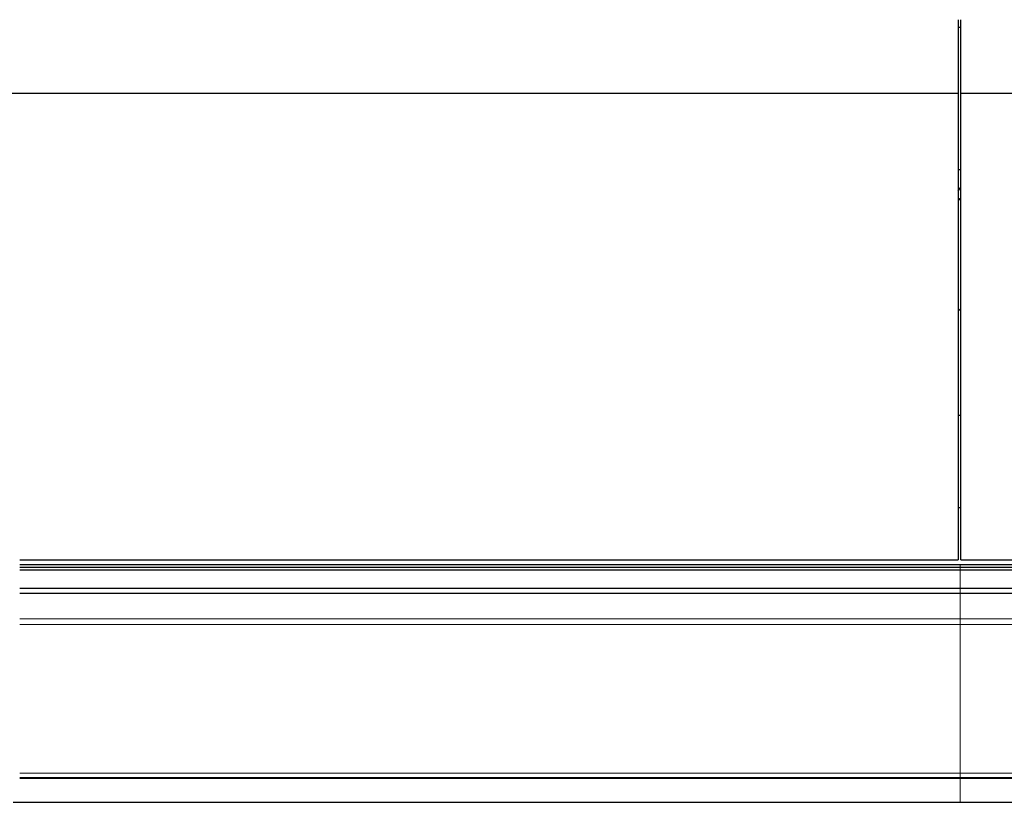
# Model space of a CAD drawing. Header units: inches. Extents: x 0 to 23760, y -13 to 16800.
# Tile 170 of 214: x 16764 to 17949, y 12897 to 13839. Entities that reach past the tile are written whole.
import ezdxf

# ---------------------------------------------------------------- set-up
doc = ezdxf.new("R2010")
doc.units = ezdxf.units.IN
doc.layers.add('254', color=7, linetype='Continuous', true_color=0xffffff)

msp = doc.modelspace()

# ---------------------------------------------------------------- linework, layer by layer
at = {"layer": '254', "color": 2, "linetype": 'Continuous', "lineweight": 25}
for p, q in [((17893.553, 13829.776), (17896.556, 13829.776)), ((17893.562, 13838.855), (17893.562, 13750.506)), ((17896.562, 13750.506), (17896.562, 13838.855)), ((16286.562, 13750.506), (17893.562, 13750.506)), ((17893.562, 13750.506), (17893.562, 13188.65)), ((17896.562, 13188.65), (17896.562, 13750.506)), ((17896.562, 13750.506), (19013.562, 13750.506)), ((17893.561, 13658.699), (17896.558, 13658.699)), ((17893.596, 13362.729), (17896.612, 13362.729)), ((17893.596, 13251.853), (17896.612, 13251.853)), ((16764.092, 13188.65), (17893.562, 13188.65)), ((16764.095, 13183.118), (17896.062, 13183.118)), ((16764.095, 13180.04), (17896.062, 13180.04)), ((17896.062, 13183.118), (19014.062, 13183.118)), ((17896.062, 13180.04), (19014.062, 13180.04)), ((17896.562, 13188.65), (19013.562, 13188.65)), ((16764.095, 13176.828), (17896.062, 13176.828)), ((17896.062, 13176.828), (19014.062, 13176.828)), ((16764.095, 13154.613), (17896.062, 13154.613)), ((17896.062, 13154.613), (19014.062, 13154.613)), ((16764.095, 13148.841), (17896.062, 13148.841)), ((17896.062, 13148.841), (19014.062, 13148.841)), ((16764.095, 12926.683), (17896.062, 12926.683)), ((17896.062, 12926.683), (19014.062, 12926.683)), ((16756.062, 12896.953), (17896.062, 12896.953)), ((17896.062, 12896.953), (19014.062, 12896.953))]:
    msp.add_line(p, q, dxfattribs=at)
at = {"layer": '254', "color": 110, "linetype": 'Continuous', "lineweight": 13}
for p, q in [((17896.062, 13180.04), (17896.062, 13183.118)), ((17896.062, 13176.828), (17896.062, 13180.04)), ((17896.062, 13154.613), (17896.062, 13176.828)), ((17896.062, 13148.841), (17896.062, 13154.613)), ((17896.062, 13117.783), (17896.062, 13148.841)), ((16764.095, 13117.783), (17896.062, 13117.783)), ((17896.062, 13117.783), (19014.062, 13117.783)), ((17896.062, 13110.789), (17896.062, 13117.783)), ((16764.095, 13110.789), (17896.062, 13110.789)), ((17896.062, 12932.065), (17896.062, 13110.789)), ((17896.062, 13110.789), (19014.062, 13110.789)), ((16764.095, 12932.065), (17896.062, 12932.065)), ((17896.062, 12926.683), (17896.062, 12932.065)), ((17896.062, 12932.065), (19014.062, 12932.065)), ((16764.095, 12925.619), (17896.062, 12925.619)), ((17896.062, 12926.683), (17896.062, 12925.619)), ((17896.062, 12896.953), (17896.062, 12925.619)), ((17896.062, 12925.619), (19014.062, 12925.619))]:
    msp.add_line(p, q, dxfattribs=at)
at = {"layer": '254', "color": 2, "linetype": 'Continuous', "lineweight": 25}
for centre, major_axis, start_param, end_param in [((17669.402, 13665.459), (235.228, 0), 5.97530923, 6.0205678), ((17669.402, 13665.459), (244, 0), 5.87713446, 5.90943396), ((17669.402, 13532.407), (244, 0), 5.87713446, 5.90943396)]:
    msp.add_ellipse(centre, major_axis=major_axis, ratio=0.46174861, start_param=start_param, end_param=end_param, dxfattribs=at)

doc.saveas('drawing.dxf')
